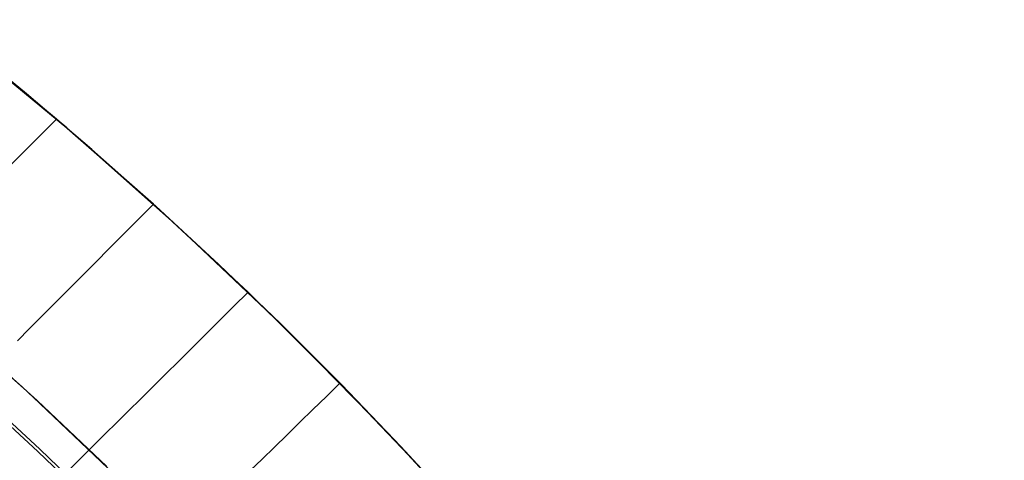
# Model space of a CAD drawing. Header units: millimetres. Extents: x -58 to 58, y -58 to 58.
# Tile 74 of 74: x 37 to 50, y 39 to 45. Entities that reach past the tile are written whole.
import ezdxf

# ---------------------------------------------------------------- set-up
doc = ezdxf.new("R2010")
doc.units = ezdxf.units.MM
doc.header["$MEASUREMENT"] = 0
doc.layers.add('Predefinito', color=5, linetype='Continuous')

msp = doc.modelspace()

# ---------------------------------------------------------------- linework, layer by layer
at = {"layer": 'Predefinito', "color": 9}
for points in [[(49.961, 28.463), (48.949, 30.171), (47.878, 31.842), (46.751, 33.476), (45.567, 35.069), (44.33, 36.621), (43.039, 38.13), (41.698, 39.592), (40.306, 41.008), (38.867, 42.375), (37.381, 43.691), (35.851, 44.955), (34.278, 46.166), (32.664, 47.322), (31.011, 48.421), (29.321, 49.462), (27.596, 50.445), (25.839, 51.367), (24.05, 52.229), (22.233, 53.028), (20.39, 53.763), (18.522, 54.435)], [(18.522, 54.435), (20.39, 53.763), (22.233, 53.028), (24.05, 52.229), (25.839, 51.367), (27.596, 50.445), (29.321, 49.462), (31.011, 48.421), (32.664, 47.322), (34.278, 46.166), (35.851, 44.955), (37.381, 43.691), (38.867, 42.375), (40.306, 41.008), (41.698, 39.592), (43.039, 38.13), (44.33, 36.621), (45.567, 35.069), (46.751, 33.476), (47.878, 31.842), (48.949, 30.171), (49.961, 28.463)], [(46.395, 28.596), (45.38, 30.181), (44.312, 31.729), (43.19, 33.24), (42.017, 34.711), (40.794, 36.14), (39.522, 37.527), (38.203, 38.868), (36.839, 40.164), (35.431, 41.412), (33.98, 42.61), (32.489, 43.757), (30.96, 44.853), (29.393, 45.894), (27.791, 46.882), (26.157, 47.813), (24.491, 48.687), (22.796, 49.504), (21.073, 50.261), (19.326, 50.958)], [(19.326, 50.958), (21.073, 50.261), (22.796, 49.504), (24.491, 48.687), (26.157, 47.813), (27.791, 46.882), (29.393, 45.894), (30.96, 44.853), (32.489, 43.757), (33.98, 42.61), (35.431, 41.412), (36.839, 40.164), (38.203, 38.868), (39.522, 37.527), (40.794, 36.14), (42.017, 34.711), (43.19, 33.24), (44.312, 31.729), (45.38, 30.181), (46.395, 28.596)]]:
    msp.add_lwpolyline(points, dxfattribs=at)
for points in [[(43.29, 37.844, 30.001), (42.242, 39.011, 30), (41.046, 40.267, 30), (39.813, 41.487, 30), (38.544, 42.669, 30), (37.24, 43.811, 30), (35.928, 44.894, 30)], [(42.642, 38.573, 349.999), (41.863, 39.417, 350), (41.066, 40.247, 350), (40.252, 41.061, 350), (39.422, 41.859, 350), (38.576, 42.64, 350), (37.714, 43.404, 350), (36.838, 44.15, 350), (35.939, 44.885, 350)], [(36.64, 43.206, 30.52), (36.836, 43.403, 30.337), (37.036, 43.605, 30.164), (37.24, 43.811, 30)], [(36.64, 43.206, 349.48), (36.836, 43.403, 349.663), (37.036, 43.605, 349.836), (37.24, 43.811, 350)], [(36.717, 40.836, 32.033), (36.881, 41.001, 31.796), (37.05, 41.17, 31.565), (37.223, 41.343, 31.342), (37.399, 41.52, 31.126), (37.58, 41.701, 30.918), (37.764, 41.886, 30.717), (37.953, 42.076, 30.525), (38.146, 42.269, 30.341), (38.343, 42.467, 30.166), (38.544, 42.669, 30)], [(36.717, 40.836, 347.967), (36.881, 41.001, 348.204), (37.05, 41.17, 348.435), (37.223, 41.343, 348.658), (37.399, 41.52, 348.874), (37.58, 41.701, 349.082), (37.764, 41.886, 349.283), (37.953, 42.076, 349.475), (38.146, 42.269, 349.659), (38.343, 42.467, 349.834), (38.544, 42.669, 350)], [(36.661, 38.366, 34.777), (36.784, 38.487, 34.484), (36.911, 38.611, 34.196), (37.041, 38.74, 33.912), (37.174, 38.871, 33.633), (37.311, 39.006, 33.359), (37.452, 39.145, 33.09), (37.596, 39.288, 32.826), (37.744, 39.434, 32.568), (37.895, 39.584, 32.315), (38.05, 39.737, 32.069), (38.209, 39.895, 31.829), (38.372, 40.056, 31.596), (38.538, 40.221, 31.37), (38.708, 40.39, 31.151), (38.883, 40.563, 30.939), (39.061, 40.739, 30.735), (39.243, 40.92, 30.539), (39.429, 41.105, 30.351), (39.619, 41.294, 30.171), (39.813, 41.487, 30)], [(36.661, 38.366, 345.223), (36.784, 38.487, 345.516), (36.911, 38.611, 345.804), (37.041, 38.74, 346.088), (37.174, 38.871, 346.367), (37.311, 39.006, 346.641), (37.452, 39.145, 346.91), (37.596, 39.288, 347.174), (37.744, 39.434, 347.432), (37.895, 39.584, 347.685), (38.05, 39.737, 347.931), (38.209, 39.895, 348.171), (38.372, 40.056, 348.404), (38.538, 40.221, 348.63), (38.708, 40.39, 348.849), (38.883, 40.563, 349.061), (39.061, 40.739, 349.265), (39.243, 40.92, 349.461), (39.429, 41.105, 349.649), (39.619, 41.294, 349.829), (39.813, 41.487, 350)], [(35.689, 41.189, 28.372), (36.784, 40.214, 28.4), (37.91, 39.155, 28.454)], [(36.027, 40.894, 351.622), (36.981, 40.033, 351.593), (37.918, 39.147, 351.545)], [(39.842, 39.092, 31.415), (40.003, 39.248, 31.19), (40.167, 39.409, 30.973), (40.336, 39.573, 30.763), (40.508, 39.741, 30.56), (40.683, 39.912, 30.366), (40.863, 40.088, 30.179), (41.046, 40.267, 30)], [(39.842, 39.092, 348.585), (40.003, 39.248, 348.81), (40.167, 39.409, 349.027), (40.336, 39.573, 349.237), (40.508, 39.741, 349.44), (40.683, 39.912, 349.634), (40.863, 40.088, 349.821), (41.046, 40.267, 350)], [(36.245, 40.039, 28.784), (36.992, 39.35, 28.826), (37.726, 38.647, 28.885)], [(36.271, 40.069, 351.249), (37.018, 39.379, 351.207), (37.751, 38.675, 351.148)]]:
    msp.add_polyline3d(points, dxfattribs=at)

doc.saveas('drawing.dxf')
